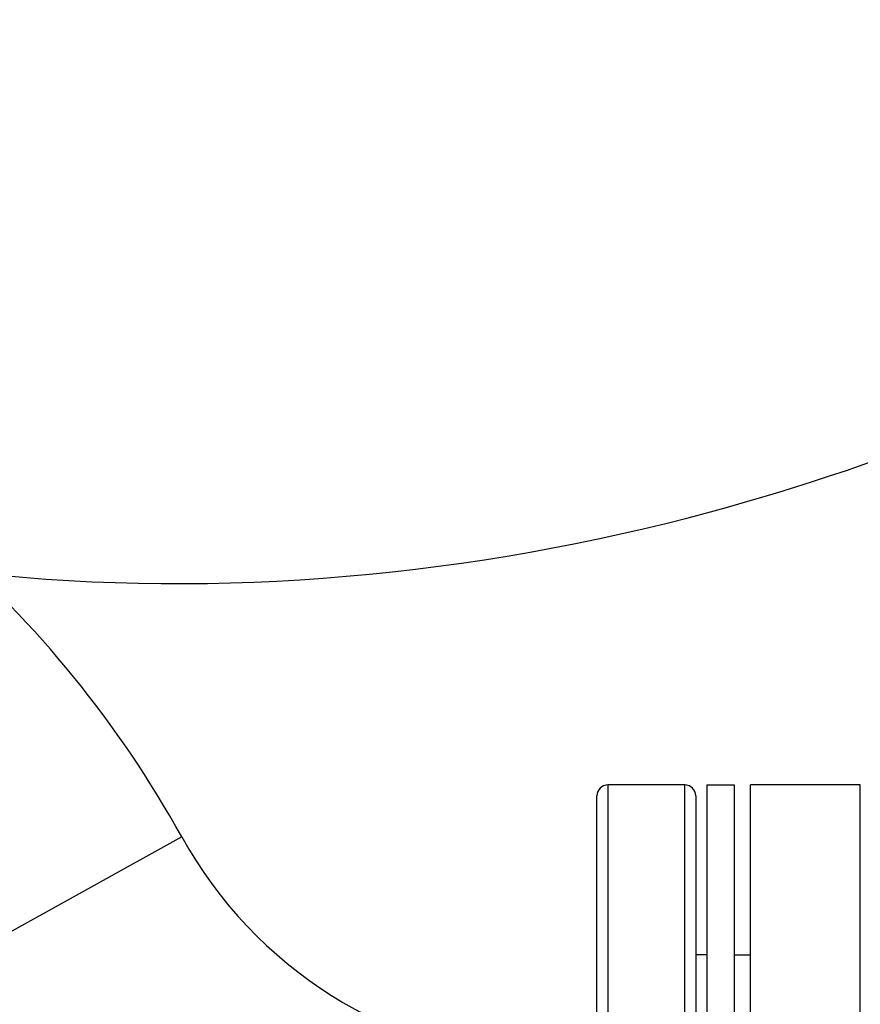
# Model space of a CAD drawing. Header units: millimetres. Extents: x 0 to 5940, y 0 to 4200.
# Tile 37 of 56: x 1107 to 1260, y 2440 to 2619. Entities that reach past the tile are written whole.
import ezdxf

# ---------------------------------------------------------------- set-up
doc = ezdxf.new("R2010")
doc.units = ezdxf.units.MM
doc.header["$LTSCALE"] = 50
doc.layers.add('02-LINIE-035', color=2, linetype='CONTINUOUS')
doc.layers.add('03-LINIE-050', color=3, linetype='CONTINUOUS')

msp = doc.modelspace()

# ---------------------------------------------------------------- linework, layer by layer
at = {"layer": '02-LINIE-035'}
for p, q in [((1214.03, 2479.53), (1214.03, 2259.53)), ((1228.03, 2479.53), (1214.03, 2479.53)), ((1228.03, 2259.53), (1228.03, 2479.53)), ((1232.03, 2479.53), (1232.03, 2259.53)), ((1232.03, 2479.53), (1237.03, 2479.53)), ((1237.03, 2479.53), (1237.03, 2259.53)), ((1240.03, 2259.53), (1240.03, 2479.53)), ((1260.03, 2479.53), (1240.03, 2479.53)), ((1260.03, 2259.53), (1260.03, 2479.53)), ((1212.03, 2261.53), (1212.03, 2477.53)), ((1230.03, 2477.53), (1230.03, 2261.53)), ((1136.37, 2470.03), (1094.48, 2446.84)), ((1232.03, 2448.53), (1230.03, 2448.53)), ((1237.03, 2448.53), (1240.03, 2448.53))]:
    msp.add_line(p, q, dxfattribs=at)
for centre, radius, start, end in [((962.38, 2373.69), 198.88, 28.9749, 69.4608), ((1214.03, 2477.53), 2, 90, 180), ((1228.03, 2477.53), 2, 0, 90), ((1206.35, 2508.79), 80, 208.9749, 266.4584)]:
    msp.add_arc(centre, radius, start, end, dxfattribs=at)
at = {"layer": '03-LINIE-050'}
msp.add_open_spline([(972.03, 2549.53), (1013.88, 2536.19), (1098.6, 2509.17), (1260.75, 2524.22), (1359.82, 2583.16), (1420.03, 2618.97)], degree=3, knots=[0, 0, 0, 0, 130.865162, 264.949702, 472.651133, 472.651133, 472.651133, 472.651133], dxfattribs=at)

doc.saveas('drawing.dxf')
